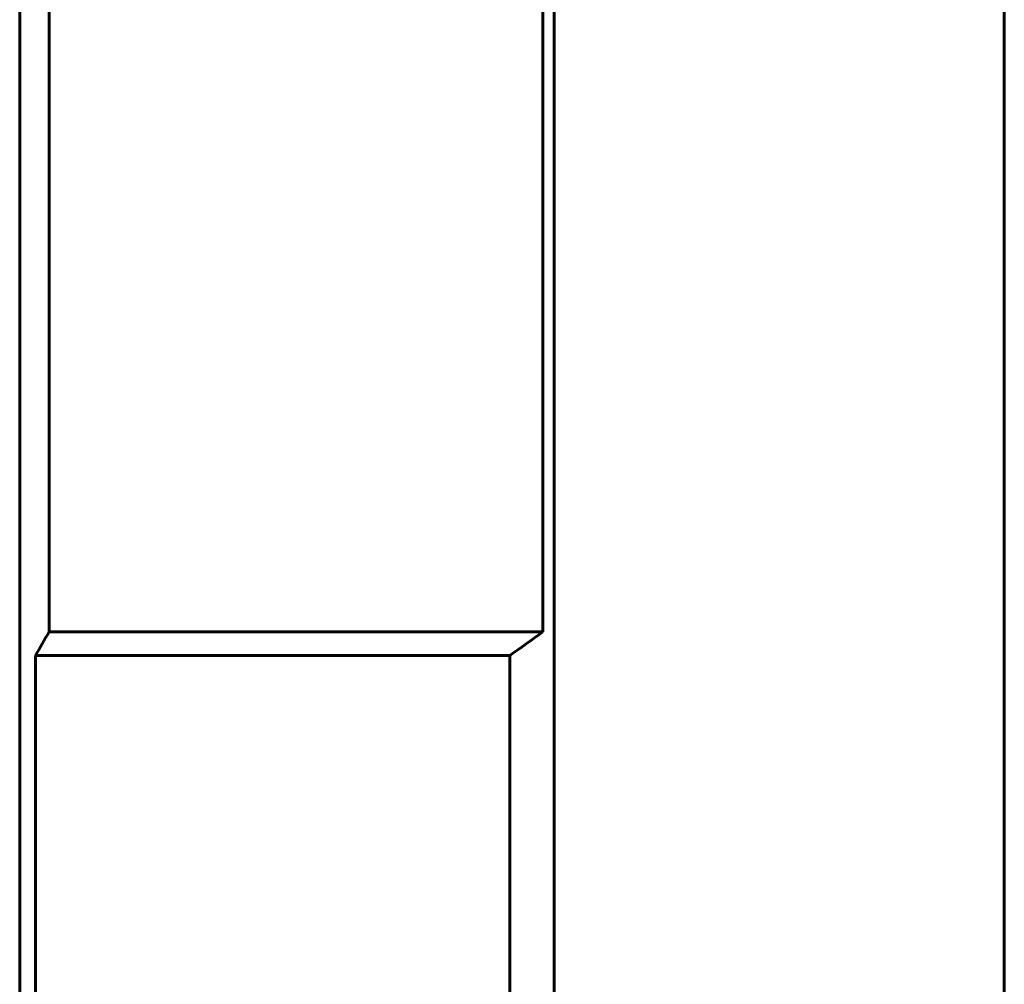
# Model space of a CAD drawing. Header units: millimetres. Extents: x -66 to 68, y -118 to 118.
# Tile 2 of 13: x -66 to -4, y -39 to 22. Entities that reach past the tile are written whole.
import ezdxf

# ---------------------------------------------------------------- set-up
doc = ezdxf.new("R2010")
doc.units = ezdxf.units.MM
doc.linetypes.add('K5LT_BASIC', pattern=[0])
doc.layers.add('Системный слой (1)', color=7, linetype='Continuous', true_color=0x6c6c6c)

msp = doc.modelspace()

# ---------------------------------------------------------------- linework, layer by layer
at = {"layer": 'Системный слой (1)', "color": 143, "linetype": 'K5LT_BASIC', "lineweight": 60, "true_color": 0x33acca}
for p, q in [((-66, -45.25), (-66, 75.363)), ((-32.22, -45.25), (-32.22, 75.363)), ((-3.78, -45.25), (-3.78, 75.363)), ((-64.142, 53.75), (-64.142, -16.25)), ((-32.938, 53.75), (-32.938, -16.25)), ((-64.142, -16.25), (-32.938, -16.25)), ((-65.01, -17.75), (-35.032, -17.75)), ((-65.01, -43.25), (-65.01, -17.75)), ((-35.032, -43.25), (-35.032, -17.75))]:
    msp.add_line(p, q, dxfattribs=at)
for points in [[(-64.142, -16.25), (-64.433, -16.743), (-64.722, -17.243), (-65.01, -17.75)], [(-32.938, -16.25), (-33.64, -16.743), (-34.338, -17.243), (-35.032, -17.75)]]:
    msp.add_open_spline(points, degree=3, dxfattribs=at)

doc.saveas('drawing.dxf')
